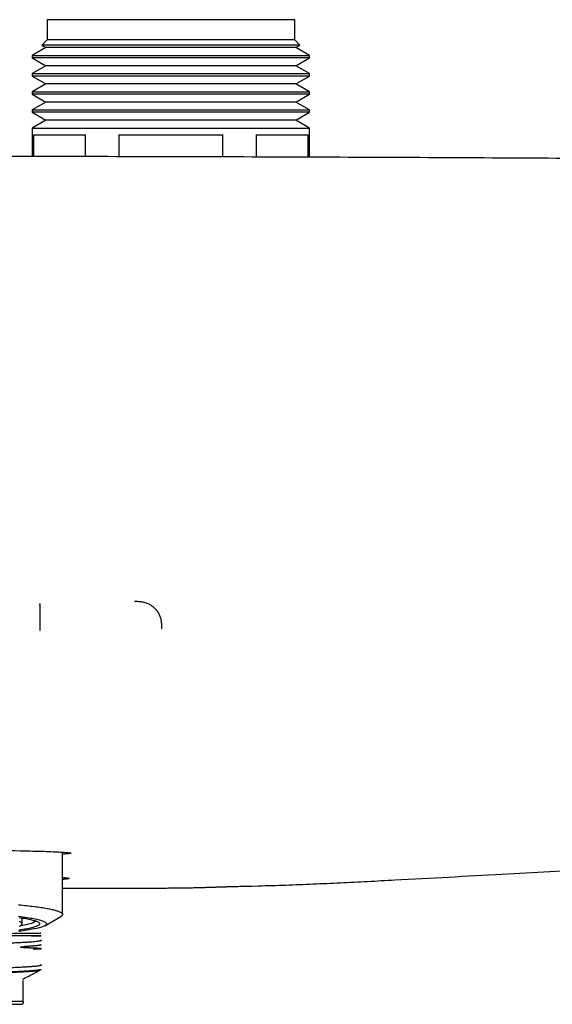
# Model space of a CAD drawing. Header units: millimetres. Extents: x 8 to 914, y 12 to 444.
# Tile 24 of 48: x 420 to 460, y 372 to 444. Entities that reach past the tile are written whole.
import ezdxf

# ---------------------------------------------------------------- set-up
doc = ezdxf.new("R2010")
doc.units = ezdxf.units.MM

msp = doc.modelspace()

# ---------------------------------------------------------------- linework, layer by layer
at = {"color": 7, "linetype": 'Continuous', "lineweight": 30}
for p, q in [((422.465, 444.307), (422.465, 442.807)), ((440.765, 444.307), (422.465, 444.307)), ((440.765, 442.807), (440.765, 444.307)), ((422.371, 442.245), (421.365, 441.664)), ((422.465, 442.807), (422.075, 442.417)), ((422.075, 442.417), (422.371, 442.245)), ((441.155, 442.417), (422.075, 442.417)), ((440.858, 442.245), (422.371, 442.245)), ((440.765, 442.807), (422.465, 442.807)), ((441.155, 442.417), (440.765, 442.807)), ((440.858, 442.245), (441.155, 442.417)), ((441.865, 441.664), (440.858, 442.245)), ((421.365, 441.664), (421.365, 441.486)), ((421.365, 441.664), (441.865, 441.664)), ((421.365, 441.486), (422.371, 440.905)), ((441.865, 441.486), (421.365, 441.486)), ((440.858, 440.905), (441.865, 441.486)), ((441.865, 441.486), (441.865, 441.664)), ((422.371, 440.905), (421.365, 440.324)), ((440.858, 440.905), (422.371, 440.905)), ((441.865, 440.324), (440.858, 440.905)), ((421.365, 440.324), (421.365, 440.146)), ((421.365, 440.324), (441.865, 440.324)), ((421.365, 440.146), (422.371, 439.565)), ((441.865, 440.146), (421.365, 440.146)), ((440.858, 439.565), (441.865, 440.146)), ((441.865, 440.146), (441.865, 440.324)), ((422.371, 439.565), (421.365, 438.984)), ((440.858, 439.565), (422.371, 439.565)), ((441.865, 438.984), (440.858, 439.565)), ((421.365, 438.984), (421.365, 438.806)), ((421.365, 438.984), (441.865, 438.984)), ((421.365, 438.806), (422.371, 438.225)), ((441.865, 438.806), (421.365, 438.806)), ((440.858, 438.225), (441.865, 438.806)), ((441.865, 438.806), (441.865, 438.984)), ((422.371, 438.225), (421.365, 437.644)), ((440.858, 438.225), (422.371, 438.225)), ((441.865, 437.644), (440.858, 438.225)), ((421.365, 437.644), (421.365, 437.466)), ((421.365, 437.644), (441.865, 437.644)), ((421.365, 437.466), (422.371, 436.885)), ((441.865, 437.466), (421.365, 437.466)), ((440.858, 436.885), (441.865, 437.466)), ((441.865, 437.466), (441.865, 437.644)), ((422.371, 436.885), (421.365, 436.304)), ((440.858, 436.885), (422.371, 436.885)), ((441.865, 436.304), (440.858, 436.885)), ((421.365, 436.304), (421.365, 434.199)), ((421.365, 436.304), (441.865, 436.304)), ((421.463, 435.807), (425.312, 435.807)), ((421.463, 435.807), (421.463, 434.199)), ((425.312, 434.192), (425.312, 435.807)), ((427.766, 435.807), (435.463, 435.807)), ((427.766, 435.807), (427.766, 434.188)), ((435.463, 434.17), (435.463, 435.807)), ((437.918, 435.807), (441.766, 435.807)), ((437.918, 435.807), (437.918, 434.163)), ((441.766, 434.15), (441.766, 435.807)), ((441.865, 434.149), (441.865, 436.304)), ((421.071, 434.2), (411.615, 434.205)), ((423.615, 378.219), (423.615, 382.741)), ((430.874, 380.172), (430.874, 380.173)), ((437.339, 380.315), (437.34, 380.308)), ((437.34, 380.311), (437.602, 380.318)), ((437.602, 380.318), (438.078, 380.329)), ((437.602, 380.321), (437.602, 380.315)), ((420.615, 377.528), (420.615, 377.965)), ((422.29, 377.386), (423.476, 378.06)), ((420.946, 375.852), (420.892, 375.848)), ((421.988, 375.954), (422.018, 375.97)), ((421.964, 374.119), (422.017, 374.147)), ((420.695, 371.783), (420.695, 373.338)), ((420.695, 371.783), (420.695, 373.338)), ((420.729, 371.78), (402.5, 371.78)), ((420.695, 371.78), (420.695, 371.783)), ((402.697, 371.583), (420.532, 371.583))]:
    msp.add_line(p, q, dxfattribs=at)
at = {"color": 7, "linetype": 'Continuous', "lineweight": 30, "flags": 128}
for points in [[(420.364, 378.934), (420.521, 378.92), (420.675, 378.904), (420.825, 378.889), (420.972, 378.873), (421.116, 378.858), (421.256, 378.841), (421.392, 378.825), (421.524, 378.808), (421.653, 378.792), (421.779, 378.775), (421.9, 378.757), (422.018, 378.74), (422.131, 378.722), (422.241, 378.705), (422.347, 378.687), (422.448, 378.668), (422.546, 378.65), (422.64, 378.632), (422.729, 378.613), (422.815, 378.594), (422.896, 378.575), (422.973, 378.556), (423.046, 378.537), (423.114, 378.518), (423.178, 378.498), (423.238, 378.479), (423.293, 378.459), (423.345, 378.439), (423.391, 378.42), (423.434, 378.4), (423.472, 378.38), (423.505, 378.36), (423.534, 378.34), (423.559, 378.32), (423.579, 378.299), (423.595, 378.279), (423.606, 378.259), (423.612, 378.239), (423.615, 378.219), (423.612, 378.198), (423.606, 378.178), (423.595, 378.158), (423.579, 378.138), (423.559, 378.118), (423.534, 378.098), (423.505, 378.078), (423.476, 378.06)], [(420.352, 378.082), (420.515, 378.062), (420.672, 378.041), (420.823, 378.02), (420.968, 377.999), (421.106, 377.978), (421.238, 377.956), (421.363, 377.934), (421.481, 377.911), (421.593, 377.889), (421.697, 377.866), (421.795, 377.843), (421.886, 377.819), (421.97, 377.796), (422.047, 377.772), (422.116, 377.748), (422.179, 377.724), (422.234, 377.7), (422.282, 377.676), (422.322, 377.651), (422.356, 377.627), (422.381, 377.602), (422.4, 377.578), (422.411, 377.553), (422.415, 377.528), (422.411, 377.504), (422.4, 377.479), (422.381, 377.455), (422.356, 377.43), (422.322, 377.406), (422.282, 377.381), (422.234, 377.357), (422.179, 377.333), (422.116, 377.309), (422.047, 377.285), (421.97, 377.261), (421.886, 377.238), (421.795, 377.214), (421.697, 377.191), (421.593, 377.168), (421.481, 377.146), (421.363, 377.123), (421.238, 377.101), (421.106, 377.079), (420.968, 377.058), (420.823, 377.037), (420.672, 377.016), (420.515, 376.995), (420.352, 376.975)], [(420.397, 377.998), (420.535, 377.977), (420.667, 377.957), (420.792, 377.936), (420.911, 377.915), (421.024, 377.894), (421.131, 377.872), (421.231, 377.85), (421.324, 377.828), (421.411, 377.806), (421.491, 377.783), (421.564, 377.761), (421.63, 377.738), (421.69, 377.715), (421.742, 377.692), (421.788, 377.669), (421.827, 377.646), (421.858, 377.622), (421.883, 377.599), (421.901, 377.575), (421.911, 377.552), (421.915, 377.528), (421.911, 377.505), (421.901, 377.481), (421.883, 377.458), (421.858, 377.435), (421.827, 377.411), (421.788, 377.388), (421.742, 377.365), (421.69, 377.342), (421.63, 377.319), (421.564, 377.296), (421.491, 377.274), (421.411, 377.251), (421.324, 377.229), (421.231, 377.207), (421.131, 377.185), (421.024, 377.163), (420.911, 377.142), (420.792, 377.121), (420.667, 377.1), (420.535, 377.08), (420.397, 377.059)], [(420.418, 377.365), (420.464, 377.386), (420.504, 377.406), (420.538, 377.426), (420.565, 377.446), (420.587, 377.467), (420.602, 377.487), (420.612, 377.508), (420.615, 377.528), (420.612, 377.549), (420.602, 377.57), (420.587, 377.59), (420.565, 377.61), (420.538, 377.631), (420.504, 377.651), (420.464, 377.671), (420.418, 377.692)]]:
    msp.add_lwpolyline(points, dxfattribs=at)
at = {"color": 7, "linetype": 'Continuous', "lineweight": 30}
for centre, radius, start, end in [((420.204, 380.712), 3.315, 275.35377, 295.9135), ((420.532, 371.78), 0.197, 270, 0)]:
    msp.add_arc(centre, radius, start, end, dxfattribs=at)
for points, knots in [([(540.561, 433.221), (537.123, 433.272), (530.246, 433.374), (519.931, 433.511), (509.616, 433.637), (499.3, 433.75), (488.985, 433.851), (478.669, 433.939), (468.64, 434.013), (458.897, 434.073), (449.441, 434.121), (439.984, 434.158), (430.528, 434.186), (424.223, 434.195), (421.071, 434.2)], [0, 0, 0, 0, 0.08633, 0.172662, 0.258993, 0.345324, 0.431655, 0.517985, 0.604316, 0.683452, 0.762588, 0.841725, 0.920862, 1, 1, 1, 1]), ([(421.919, 401.18), (421.919, 401.18), (421.919, 401.179), (421.919, 401.177), (421.919, 401.174), (421.918, 401.168), (421.918, 401.161), (421.917, 401.151), (421.917, 401.142), (421.917, 401.132), (421.917, 401.122), (421.916, 401.112), (421.916, 401.103), (421.916, 401.094), (421.916, 401.087), (421.916, 401.08), (421.916, 401.074), (421.917, 401.068), (421.917, 401.062), (421.917, 401.056), (421.917, 401.05), (421.917, 401.043), (421.917, 401.026), (421.917, 400.998), (421.918, 400.955), (421.918, 400.901), (421.918, 400.831), (421.918, 400.743), (421.918, 400.672), (421.918, 400.625), (421.918, 400.604), (421.918, 400.583), (421.918, 400.562), (421.918, 400.54), (421.918, 400.519), (421.918, 400.498), (421.918, 400.462), (421.918, 400.41), (421.918, 400.332), (421.918, 400.243), (421.918, 400.145), (421.918, 400.043), (421.917, 399.941), (421.917, 399.837), (421.917, 399.741), (421.917, 399.653), (421.917, 399.566), (421.917, 399.483), (421.917, 399.405), (421.917, 399.338), (421.917, 399.284), (421.917, 399.242), (421.917, 399.211), (421.917, 399.193), (421.917, 399.184), (421.917, 399.182), (421.917, 399.181), (421.917, 399.181)], [0, 0, 0, 0, 0.016738, 0.036793, 0.060196, 0.086988, 0.117228, 0.137907, 0.156787, 0.173852, 0.189084, 0.202466, 0.213982, 0.223616, 0.232459, 0.238707, 0.244405, 0.250112, 0.255828, 0.261551, 0.267284, 0.273024, 0.278773, 0.310534, 0.339098, 0.36784, 0.411674, 0.455767, 0.499997, 0.509021, 0.517965, 0.526828, 0.535608, 0.544306, 0.55292, 0.561449, 0.569892, 0.595863, 0.620966, 0.657325, 0.691664, 0.723999, 0.760197, 0.793626, 0.824362, 0.852476, 0.87803, 0.906452, 0.931033, 0.95183, 0.968883, 0.982216, 0.991843, 0.99777, 0.999347, 0.999924, 1, 1, 1, 1]), ([(428.924, 401.349), (428.968, 401.349), (429.057, 401.349), (429.19, 401.345), (429.323, 401.336), (429.457, 401.32), (429.589, 401.295), (429.721, 401.26), (429.851, 401.214), (429.977, 401.158), (430.099, 401.091), (430.216, 401.013), (430.326, 400.925), (430.429, 400.829), (430.524, 400.724), (430.609, 400.612), (430.684, 400.494), (430.749, 400.37), (430.803, 400.243), (430.846, 400.112), (430.878, 399.98), (430.901, 399.847), (430.914, 399.713), (430.921, 399.58), (430.921, 399.446), (430.92, 399.358), (430.919, 399.314)], [0, 0, 0, 0, 0.040442, 0.080982, 0.121679, 0.162582, 0.203735, 0.245181, 0.286949, 0.32905, 0.371464, 0.414145, 0.457022, 0.500002, 0.542981, 0.585857, 0.628539, 0.670953, 0.713053, 0.754821, 0.796267, 0.837419, 0.878321, 0.919018, 0.959558, 1, 1, 1, 1]), ([(438.077, 380.333), (438.752, 380.352), (440.099, 380.391), (442.12, 380.471), (444.139, 380.562), (446.157, 380.662), (448.821, 380.803), (452.132, 380.982), (459.485, 381.377), (468.323, 381.853), (478.647, 382.415), (487.063, 382.878), (495.479, 383.349), (503.894, 383.833), (512.308, 384.334), (519.57, 384.78), (525.679, 385.164), (530.636, 385.487), (535.593, 385.822), (538.897, 386.059), (540.549, 386.178)], [0, 0, 0, 0, 0.019712, 0.039411, 0.059101, 0.078781, 0.098456, 0.137086, 0.175713, 0.313668, 0.395784, 0.477902, 0.560023, 0.642146, 0.72427, 0.806394, 0.85479, 0.903188, 0.951591, 1, 1, 1, 1]), ([(412.801, 382.994), (414.085, 382.991), (416.988, 382.985), (420.123, 382.936), (422.312, 382.883), (423.547, 382.831), (424.209, 382.776), (424.282, 382.718), (423.834, 382.68), (423.615, 382.662)], [0, 0, 0, 0, 0.170449, 0.385399, 0.509651, 0.633557, 0.757253, 0.881045, 1, 1, 1, 1]), ([(423.615, 380.949), (423.629, 380.948), (423.68, 380.944), (423.754, 380.938), (423.839, 380.93), (423.911, 380.922), (423.972, 380.914), (424.02, 380.906), (424.056, 380.898), (424.08, 380.89), (424.091, 380.881), (424.089, 380.873), (424.075, 380.865), (424.048, 380.857), (424.008, 380.849), (423.956, 380.84), (423.89, 380.832), (423.812, 380.824), (423.721, 380.816), (423.65, 380.81), (423.615, 380.808)], [0, 0, 0, 0, 0.022719, 0.080197, 0.137754, 0.195444, 0.253532, 0.311317, 0.368859, 0.426212, 0.483436, 0.540589, 0.597729, 0.654877, 0.712032, 0.769257, 0.826613, 0.884163, 0.941967, 1, 1, 1, 1]), ([(423.615, 380.158), (424.692, 380.16), (427.112, 380.163), (429.532, 380.169), (430.874, 380.171)], [0, 0, 0, 0, 0.445345, 1, 1, 1, 1]), ([(430.874, 380.172), (431.063, 380.172), (431.441, 380.173), (431.862, 380.176), (432.136, 380.179), (432.248, 380.18), (432.346, 380.181), (432.436, 380.182), (432.535, 380.184), (432.645, 380.185), (432.777, 380.187), (432.936, 380.19), (433.122, 380.194), (433.299, 380.198), (433.464, 380.202), (433.573, 380.204), (433.635, 380.206), (433.649, 380.206), (433.653, 380.206), (433.665, 380.207), (433.689, 380.207), (433.73, 380.208), (433.787, 380.21), (433.859, 380.212), (433.946, 380.215), (434.047, 380.218), (434.163, 380.221), (434.294, 380.226), (434.414, 380.229), (434.511, 380.233), (434.57, 380.234), (434.612, 380.236), (434.647, 380.237), (434.685, 380.238), (434.737, 380.24), (434.805, 380.242), (434.889, 380.245), (434.977, 380.247), (435.066, 380.25), (435.149, 380.253), (435.228, 380.255), (435.296, 380.258), (435.355, 380.259), (435.404, 380.261), (435.448, 380.262), (435.508, 380.264), (435.588, 380.267), (435.687, 380.27), (435.787, 380.273), (435.887, 380.275), (435.987, 380.278), (436.471, 380.293), (436.922, 380.304), (437.339, 380.315)], [0, 0, 0, 0, 0.08768, 0.175553, 0.195297, 0.214734, 0.227125, 0.241012, 0.256396, 0.273277, 0.291653, 0.317918, 0.346733, 0.378093, 0.400183, 0.423377, 0.428578, 0.429075, 0.429748, 0.430595, 0.434396, 0.44092, 0.449737, 0.460847, 0.474246, 0.489934, 0.507906, 0.528156, 0.550678, 0.563589, 0.573219, 0.577949, 0.583294, 0.589255, 0.595831, 0.607407, 0.620499, 0.635108, 0.648093, 0.661741, 0.673862, 0.684457, 0.693528, 0.701074, 0.707097, 0.714062, 0.728954, 0.744426, 0.759897, 0.775368, 0.790839, 0.80631, 1, 1, 1, 1]), ([(438.077, 380.333), (438.078, 380.33), (438.078, 380.324), (438.078, 380.329), (438.078, 380.331)], [0, 0, 0, 0, 0.57969, 1, 1, 1, 1]), ([(421.981, 376.834), (422.003, 376.832), (422.057, 376.826), (421.716, 376.818), (421.009, 376.808), (419.867, 376.799), (418.934, 376.793), (418.325, 376.79), (418.306, 376.79)], [0, 0, 0, 0, 0.140651, 0.344874, 0.555031, 0.77112, 0.993139, 1, 1, 1, 1]), ([(421.964, 376.325), (421.987, 376.319), (422.033, 376.305), (422.038, 376.285), (421.997, 376.265), (421.904, 376.245), (421.763, 376.225), (421.573, 376.205), (421.335, 376.184), (421.051, 376.164), (420.721, 376.144), (420.347, 376.124), (419.932, 376.104), (419.476, 376.084), (418.983, 376.064), (418.454, 376.044), (417.893, 376.024), (417.301, 376.004), (416.683, 375.984), (416.039, 375.964), (415.375, 375.944), (414.692, 375.924), (413.995, 375.903), (413.286, 375.883), (412.569, 375.863), (411.848, 375.843), (411.126, 375.823), (410.405, 375.803), (409.691, 375.783), (408.986, 375.763), (408.293, 375.743), (407.617, 375.723), (406.96, 375.703), (406.325, 375.683), (405.715, 375.663), (405.134, 375.643), (404.584, 375.623), (404.067, 375.603), (403.587, 375.583), (403.146, 375.563), (402.745, 375.543), (402.386, 375.523), (402.072, 375.503), (401.804, 375.483), (401.583, 375.463), (401.411, 375.443), (401.286, 375.423), (401.213, 375.402), (401.187, 375.384), (401.208, 375.372), (401.217, 375.366)], [0, 0, 0, 0, 0.020921, 0.041842, 0.062763, 0.083683, 0.104604, 0.125525, 0.146446, 0.167367, 0.188288, 0.209208, 0.230129, 0.25105, 0.271971, 0.292892, 0.313812, 0.334733, 0.355654, 0.376575, 0.397496, 0.418416, 0.439337, 0.460258, 0.481179, 0.502099, 0.523021, 0.543943, 0.564865, 0.585788, 0.60671, 0.627632, 0.648554, 0.669476, 0.690399, 0.711321, 0.732243, 0.753165, 0.774088, 0.79501, 0.815932, 0.836854, 0.857776, 0.878699, 0.899621, 0.920543, 0.941465, 0.962388, 0.98331, 1, 1, 1, 1]), ([(413.677, 376.67), (414.679, 376.668), (416.702, 376.664), (419.249, 376.659), (421.133, 376.653), (421.945, 376.648), (422.076, 376.645), (421.905, 376.642), (421.46, 376.64), (420.748, 376.637), (419.781, 376.635), (418.578, 376.632), (417.17, 376.63), (415.59, 376.628), (413.882, 376.625), (412.588, 376.624), (411.885, 376.623), (411.781, 376.623)], [0, 0, 0, 0, 0.102278, 0.206424, 0.312438, 0.42032, 0.475136, 0.530424, 0.586182, 0.642411, 0.699112, 0.756283, 0.813925, 0.872039, 0.930623, 0.989677, 1, 1, 1, 1]), ([(421.462, 375.666), (421.467, 375.666), (421.505, 375.667), (421.568, 375.668), (421.655, 375.67), (421.735, 375.672), (421.807, 375.675), (421.869, 375.677), (421.92, 375.679), (421.962, 375.682), (421.993, 375.684), (422.015, 375.686), (422.029, 375.689), (422.034, 375.691), (422.032, 375.694), (422.023, 375.696), (422.007, 375.699), (421.985, 375.701), (421.955, 375.704), (421.918, 375.707), (421.876, 375.709), (421.828, 375.712), (421.777, 375.715), (421.722, 375.718), (421.665, 375.721), (421.606, 375.724), (421.541, 375.727), (421.47, 375.73), (421.395, 375.733), (421.319, 375.737), (421.243, 375.74), (421.169, 375.745), (421.095, 375.741), (421.032, 375.771), (420.95, 375.694), (420.953, 375.926), (420.899, 375.711), (420.838, 375.772), (420.783, 375.762), (420.731, 375.769), (420.682, 375.772), (420.636, 375.776), (420.595, 375.78), (420.562, 375.784), (420.538, 375.788), (420.522, 375.791), (420.509, 375.794), (420.502, 375.796), (420.498, 375.799), (420.497, 375.8), (420.497, 375.801), (420.497, 375.801), (420.497, 375.802), (420.497, 375.802), (420.497, 375.803), (420.497, 375.804), (420.499, 375.806), (420.505, 375.808), (420.517, 375.812), (420.536, 375.816), (420.564, 375.82), (420.597, 375.824), (420.635, 375.829), (420.676, 375.832), (420.722, 375.836), (420.773, 375.84), (420.827, 375.844), (420.886, 375.848), (420.926, 375.851), (420.947, 375.852)], [0, 0, 0, 0, 0.004377, 0.032988, 0.061134, 0.093707, 0.125634, 0.156915, 0.187549, 0.218075, 0.247932, 0.277118, 0.305634, 0.333479, 0.360175, 0.386224, 0.411627, 0.436383, 0.463825, 0.490426, 0.516186, 0.541106, 0.565185, 0.588015, 0.610034, 0.631243, 0.65164, 0.674865, 0.69694, 0.717867, 0.737644, 0.756271, 0.77375, 0.789669, 0.804498, 0.814406, 0.828819, 0.841468, 0.853026, 0.863495, 0.872874, 0.882438, 0.89052, 0.89712, 0.901098, 0.904245, 0.906563, 0.908058, 0.908505, 0.908658, 0.90877, 0.908815, 0.908855, 0.908896, 0.908941, 0.909053, 0.909207, 0.9103, 0.912207, 0.916036, 0.921344, 0.928132, 0.935129, 0.943216, 0.952393, 0.96266, 0.974016, 0.986463, 1, 1, 1, 1]), ([(420.958, 375.797), (420.949, 375.796), (420.919, 375.794), (420.864, 375.791), (420.791, 375.787), (420.71, 375.782), (420.652, 375.779), (420.622, 375.777)], [0, 0, 0, 0, 0.0901105, 0.2897554, 0.5087937, 0.747231, 1, 1, 1, 1]), ([(420.813, 375.844), (420.806, 375.843), (420.78, 375.842), (420.752, 375.84), (420.731, 375.839)], [0, 0, 0, 0, 0.257384, 1, 1, 1, 1]), ([(422.017, 375.97), (422.011, 375.967), (421.998, 375.961), (421.963, 375.952), (421.913, 375.941), (421.848, 375.931), (421.765, 375.919), (421.668, 375.908), (421.563, 375.898), (421.453, 375.888), (421.341, 375.879), (421.219, 375.87), (421.089, 375.861), (420.994, 375.855), (420.947, 375.852)], [0, 0, 0, 0, 0.073893, 0.157945, 0.241923, 0.335512, 0.429169, 0.522826, 0.616415, 0.693095, 0.76983, 0.846585, 0.92332, 1, 1, 1, 1]), ([(421.966, 374.503), (421.975, 374.501), (422.015, 374.493), (422.037, 374.477), (422.03, 374.457), (421.97, 374.437), (421.86, 374.417), (421.702, 374.397), (421.495, 374.377), (421.24, 374.357), (420.94, 374.336), (420.594, 374.316), (420.206, 374.296), (419.776, 374.276), (419.307, 374.256), (418.801, 374.235), (418.26, 374.215), (417.688, 374.195), (417.086, 374.175), (416.459, 374.155), (415.807, 374.135), (415.136, 374.114), (414.448, 374.094), (413.813, 374.076), (413.238, 374.06), (412.726, 374.045), (412.212, 374.031), (411.714, 374.017), (411.234, 374.003), (410.774, 373.99), (410.2, 373.974), (409.511, 373.955), (408.714, 373.932), (407.926, 373.909), (407.154, 373.885), (406.404, 373.862), (405.681, 373.838), (404.992, 373.814), (404.385, 373.791), (403.858, 373.77), (403.402, 373.75), (402.981, 373.73), (402.598, 373.71), (402.256, 373.69), (401.957, 373.67), (401.703, 373.649), (401.498, 373.629), (401.343, 373.608), (401.239, 373.587), (401.195, 373.566), (401.187, 373.551), (401.209, 373.544), (401.21, 373.544)], [0, 0, 0, 0, 0.005526, 0.026534, 0.047542, 0.06855, 0.089558, 0.110566, 0.131575, 0.152583, 0.173591, 0.194599, 0.215607, 0.236615, 0.257624, 0.278632, 0.29964, 0.320648, 0.341656, 0.362664, 0.383673, 0.404681, 0.425689, 0.446697, 0.461704, 0.476712, 0.491719, 0.506726, 0.520247, 0.533562, 0.546957, 0.570587, 0.594463, 0.618585, 0.642954, 0.667568, 0.692427, 0.717533, 0.742885, 0.763345, 0.783963, 0.804738, 0.825671, 0.846761, 0.868009, 0.889414, 0.910976, 0.932696, 0.954573, 0.976607, 0.998799, 1, 1, 1, 1]), ([(422.017, 374.147), (422.017, 374.147), (422.012, 374.143), (421.991, 374.136), (421.953, 374.126), (421.918, 374.119), (421.892, 374.115), (421.879, 374.113), (421.866, 374.111), (421.852, 374.108), (421.837, 374.106), (421.819, 374.103), (421.786, 374.099), (421.737, 374.093), (421.672, 374.085), (421.603, 374.078), (421.531, 374.071), (421.458, 374.065), (421.384, 374.058), (421.31, 374.053), (421.236, 374.047), (421.163, 374.042), (421.092, 374.037), (421.024, 374.032), (420.958, 374.028), (420.896, 374.024), (420.836, 374.02), (420.78, 374.017), (420.729, 374.014), (420.694, 374.012), (420.672, 374.011), (420.661, 374.01), (420.649, 374.01), (420.637, 374.009), (420.587, 374.006), (420.497, 374.001), (420.366, 373.995), (420.231, 373.988), (420.093, 373.981), (419.946, 373.975), (419.835, 373.97), (419.759, 373.966), (419.722, 373.965), (419.681, 373.963), (419.64, 373.961), (419.6, 373.96), (419.56, 373.958), (419.5, 373.955), (419.419, 373.952), (419.313, 373.948), (419.207, 373.944), (419.102, 373.939), (419.012, 373.936), (418.936, 373.933), (418.872, 373.931), (418.814, 373.928), (418.761, 373.926), (418.713, 373.925), (418.672, 373.923), (418.631, 373.921), (418.587, 373.92), (418.534, 373.918), (418.472, 373.915), (418.4, 373.913), (418.318, 373.91), (418.226, 373.906), (418.125, 373.902), (418.017, 373.899), (417.901, 373.894), (417.775, 373.89), (417.639, 373.885), (417.493, 373.88), (417.335, 373.874), (417.201, 373.87), (417.102, 373.866), (417.043, 373.864), (416.992, 373.863), (416.906, 373.86), (416.743, 373.854), (416.501, 373.846), (416.217, 373.837), (415.932, 373.828), (415.65, 373.82), (415.373, 373.811), (415.099, 373.803), (414.824, 373.795), (414.54, 373.787), (414.261, 373.779), (413.986, 373.771), (413.787, 373.766), (413.656, 373.762), (413.595, 373.761), (413.528, 373.759), (413.454, 373.757), (413.375, 373.755), (413.296, 373.753), (413.177, 373.749), (413.021, 373.745), (412.831, 373.74), (412.651, 373.735), (412.482, 373.731), (412.323, 373.726), (412.167, 373.722), (412.015, 373.718), (411.868, 373.714), (411.737, 373.71), (411.654, 373.708), (411.615, 373.707)], [0, 0, 0, 0, 0.002152, 0.025914, 0.047298, 0.06852, 0.073262, 0.077996, 0.082721, 0.087438, 0.092147, 0.097886, 0.10501, 0.12233, 0.138954, 0.154881, 0.170111, 0.184645, 0.198481, 0.211622, 0.224066, 0.235814, 0.246867, 0.257044, 0.26655, 0.275385, 0.283549, 0.291155, 0.298069, 0.303579, 0.304959, 0.306467, 0.307981, 0.309499, 0.311022, 0.326753, 0.342991, 0.357916, 0.373246, 0.388979, 0.405116, 0.40805, 0.412222, 0.41636, 0.420418, 0.424396, 0.428293, 0.43211, 0.442193, 0.451669, 0.462158, 0.471787, 0.480556, 0.486685, 0.49231, 0.497431, 0.502048, 0.506161, 0.50977, 0.512875, 0.516588, 0.521074, 0.526331, 0.53236, 0.539161, 0.546734, 0.555079, 0.563634, 0.572872, 0.582793, 0.593397, 0.604683, 0.616652, 0.629303, 0.634968, 0.638758, 0.642492, 0.646213, 0.657826, 0.678248, 0.69856, 0.718459, 0.737945, 0.757019, 0.775051, 0.793455, 0.812233, 0.831383, 0.848545, 0.865997, 0.869954, 0.873927, 0.877914, 0.882917, 0.888106, 0.893199, 0.898196, 0.910981, 0.92309, 0.934524, 0.945281, 0.955363, 0.964768, 0.974985, 0.984263, 0.992601, 1, 1, 1, 1]), ([(421.934, 374.098), (421.933, 374.098), (421.93, 374.096), (421.926, 374.094), (421.922, 374.092), (421.918, 374.091), (421.916, 374.09), (421.915, 374.09), (421.914, 374.089), (421.913, 374.089), (421.912, 374.088), (421.911, 374.088), (421.908, 374.087), (421.901, 374.085), (421.891, 374.081), (421.878, 374.078), (421.861, 374.074), (421.84, 374.069), (421.814, 374.064), (421.789, 374.06), (421.765, 374.056), (421.742, 374.052), (421.718, 374.049), (421.694, 374.046), (421.672, 374.043), (421.651, 374.04), (421.634, 374.038), (421.619, 374.037), (421.607, 374.035), (421.598, 374.034), (421.592, 374.034), (421.587, 374.033), (421.583, 374.033), (421.578, 374.032), (421.573, 374.032), (421.568, 374.031), (421.563, 374.031), (421.558, 374.03), (421.543, 374.028), (421.517, 374.026), (421.479, 374.022), (421.442, 374.019), (421.406, 374.016), (421.371, 374.013), (421.333, 374.01), (421.292, 374.007), (421.247, 374.003), (421.197, 374), (421.146, 373.996), (421.097, 373.993), (421.052, 373.99), (421.01, 373.987), (420.972, 373.985), (420.939, 373.983), (420.909, 373.981), (420.88, 373.979), (420.847, 373.977), (420.812, 373.975), (420.773, 373.973), (420.721, 373.97), (420.656, 373.966), (420.573, 373.962), (420.489, 373.958), (420.406, 373.954), (420.323, 373.95), (420.234, 373.946), (420.163, 373.942), (420.113, 373.94), (420.087, 373.939), (420.061, 373.938), (420.034, 373.936), (420.009, 373.935), (419.989, 373.934), (419.969, 373.934), (419.945, 373.932), (419.904, 373.931), (419.849, 373.928), (419.778, 373.925), (419.699, 373.922), (419.611, 373.918), (419.512, 373.913), (419.422, 373.91), (419.364, 373.907), (419.342, 373.906)], [0, 0, 0, 0, 0.0101775, 0.0217933, 0.031559, 0.0394756, 0.0415456, 0.0436077, 0.0456621, 0.0477087, 0.0497475, 0.0517786, 0.0538018, 0.0647901, 0.0838256, 0.1001861, 0.1159473, 0.1426024, 0.1673506, 0.1878391, 0.2068056, 0.2242487, 0.240177, 0.2564484, 0.2707837, 0.2831913, 0.2936788, 0.3022521, 0.3089164, 0.3136755, 0.316532, 0.3190159, 0.3215442, 0.3241167, 0.3267334, 0.3293944, 0.3320994, 0.3348486, 0.3376419, 0.3562066, 0.3742451, 0.3936561, 0.4083571, 0.4237513, 0.4398355, 0.4568438, 0.474364, 0.4952631, 0.5145481, 0.532228, 0.5483109, 0.5628044, 0.5757153, 0.5870498, 0.5957974, 0.6053909, 0.6158279, 0.6271054, 0.6392204, 0.6521696, 0.6741947, 0.6982553, 0.7243342, 0.7452262, 0.7673607, 0.7907615, 0.8154389, 0.8218456, 0.8283339, 0.8349038, 0.8415555, 0.8482891, 0.8532564, 0.8557266, 0.8629198, 0.8707015, 0.8854836, 0.9020248, 0.9203354, 0.9404259, 0.9623071, 0.9859898, 1, 1, 1, 1]), ([(421.746, 374.053), (421.741, 374.052), (421.722, 374.049), (421.683, 374.044), (421.642, 374.039), (421.617, 374.036), (421.607, 374.035), (421.604, 374.035), (421.601, 374.034), (421.598, 374.034), (421.595, 374.034), (421.591, 374.033), (421.584, 374.032), (421.573, 374.031), (421.56, 374.03), (421.542, 374.028), (421.521, 374.026), (421.495, 374.024), (421.465, 374.021), (421.429, 374.018), (421.386, 374.014), (421.334, 374.01), (421.275, 374.005), (421.211, 374), (421.142, 373.995), (421.071, 373.991), (421.019, 373.987), (420.989, 373.985), (420.981, 373.985), (420.972, 373.984), (420.963, 373.984), (420.955, 373.983), (420.946, 373.983), (420.889, 373.979), (420.794, 373.974), (420.694, 373.968), (420.652, 373.966)], [0, 0, 0, 0, 0.024761, 0.098398, 0.16249, 0.190485, 0.194142, 0.197797, 0.20145, 0.205101, 0.208749, 0.212396, 0.220929, 0.233336, 0.249607, 0.269731, 0.293695, 0.321482, 0.353077, 0.388462, 0.432569, 0.48138, 0.53487, 0.593017, 0.648023, 0.706608, 0.761119, 0.76741, 0.773737, 0.780097, 0.786493, 0.792924, 0.799389, 0.805889, 0.917021, 1, 1, 1, 1]), ([(420.675, 373.442), (420.85, 373.533), (421.268, 373.751), (421.686, 373.969), (421.929, 374.096)], [0, 0, 0, 0, 0.41816, 1, 1, 1, 1]), ([(420.675, 373.442), (420.85, 373.533), (421.268, 373.751), (421.686, 373.969), (421.929, 374.096)], [0, 0, 0, 0, 0.418394, 1, 1, 1, 1]), ([(421.933, 374.098), (421.932, 374.098), (421.931, 374.097), (421.93, 374.096), (421.929, 374.096)], [0, 0, 0, 0, 0.283392, 1, 1, 1, 1])]:
    msp.add_open_spline(points, degree=3, knots=knots, dxfattribs=at)

doc.saveas('drawing.dxf')
